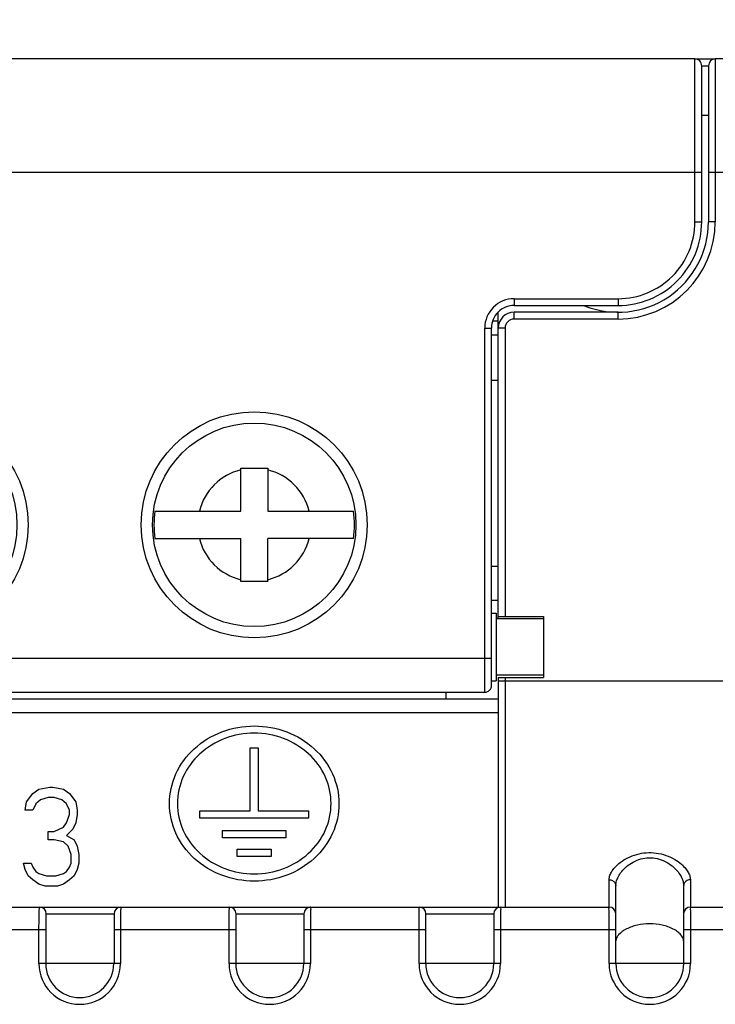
# Model space of a CAD drawing. Header units: millimetres. Extents: x 0 to 546, y 0 to 772.
# Tile 22 of 24: x 166 to 197, y 659 to 703. Entities that reach past the tile are written whole.
import ezdxf

# ---------------------------------------------------------------- set-up
doc = ezdxf.new("R2010")
doc.units = ezdxf.units.MM
doc.layers.add('DIM', color=7, linetype='Continuous')
doc.styles.add('TEXTSTYLE_1', font='ARIAL.TTF')
doc.dimstyles.new('FRAME', dxfattribs={"dimtxt": 6, "dimasz": 5.5, "dimexe": 1, "dimexo": 1.5, "dimgap": 1.5, "dimtad": 1, "dimdec": 1, "dimdsep": 46, "dimtxsty": 'Standard', "dimcen": 2.5, "dimadec": 0, "dimazin": 0, "dimtfac": 1, "dimtdec": 1, "dimtmove": 0, "dimatfit": 3, "dimfxl": 0, "dimarcsym": 0})

# ---------------------------------------------------------------- blocks, each defined once
blk = doc.blocks.new('*D87')
at = {"layer": 'DEFPOINTS', "color": 0}
for p in [(211.7395946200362, 710.1534713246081), (95.7395946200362, 695.1534713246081), (211.7395946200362, 695.1534713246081)]:
    blk.add_point(p, dxfattribs=at)
at = {"layer": 'DIM', "color": 0, "lineweight": -2}
for p, q in [((95.7395946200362, 696.3534713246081), (95.7395946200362, 711.3534713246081)), ((211.7395946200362, 696.3534713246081), (211.7395946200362, 711.3534713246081)), ((102.3395946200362, 710.1534713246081), (205.1395946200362, 710.1534713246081))]:
    blk.add_line(p, q, dxfattribs=at)
at = {"layer": 'DIM', "color": 0}
for points in [[(102.3395946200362, 711.2534713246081), (102.3395946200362, 709.053471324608), (95.7395946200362, 710.1534713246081)], [(205.1395946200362, 711.2534713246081), (205.1395946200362, 709.053471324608), (211.7395946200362, 710.1534713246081)]]:
    blk.add_solid(points, dxfattribs=at)
at = {"layer": 'DIM', "color": 0, "insert": (153.7395946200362, 714.36574963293), "char_height": 6, "attachment_point": 5, "style": 'TEXTSTYLE_1'}
blk.add_mtext('W1', dxfattribs=at)
blk = doc.blocks.new('*D88')
at = {"layer": 'DEFPOINTS', "color": 0}
for p in [(218.7395946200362, 719.1534713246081), (88.7395946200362, 696.1534713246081), (218.7395946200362, 696.1534713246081)]:
    blk.add_point(p, dxfattribs=at)
at = {"layer": 'DIM', "color": 0, "lineweight": -2}
for p, q in [((88.7395946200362, 697.3534713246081), (88.7395946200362, 720.3534713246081)), ((218.7395946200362, 697.3534713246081), (218.7395946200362, 720.3534713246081)), ((95.3395946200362, 719.1534713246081), (212.1395946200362, 719.1534713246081))]:
    blk.add_line(p, q, dxfattribs=at)
at = {"layer": 'DIM', "color": 0}
for points in [[(95.3395946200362, 720.2534713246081), (95.3395946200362, 718.053471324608), (88.7395946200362, 719.1534713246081)], [(212.1395946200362, 720.2534713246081), (212.1395946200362, 718.053471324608), (218.7395946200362, 719.1534713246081)]]:
    blk.add_solid(points, dxfattribs=at)
at = {"layer": 'DIM', "color": 0, "insert": (153.7395946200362, 723.3534713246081), "char_height": 6, "attachment_point": 5, "style": 'TEXTSTYLE_1'}
blk.add_mtext('W', dxfattribs=at)
blk = doc.blocks.new('VFD_E3_TBLK_BASE_4P_NEW_26')
at = {"color": 7, "linetype": 'Continuous'}
for p, q in [((819.5049525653, 48.686971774), (819.2511917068, 48.686971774)), ((885.8511917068, 48.686971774), (885.5979704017, 48.686971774)), ((821.5511917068, 31.986971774), (821.5511917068, 32.286971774)), ((883.5511917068, 31.986971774), (883.5511917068, 32.286971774))]:
    blk.add_line(p, q, dxfattribs=at)
blk = doc.blocks.new('VFD_E3_TB_DOOR_T_NEW_VIE25')
at = {"color": 7, "linetype": 'Continuous'}
for p, q in [((810.5511917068, 60.286971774), (810.5511917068, 53.086971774)), ((846.1693508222, 60.2869690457), (810.5511917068, 60.286971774)), ((846.6511917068, 60.2830009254), (846.6511919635, 60.2832391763)), ((858.4511917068, 60.2830009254), (846.6511917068, 60.2830009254)), ((858.4511917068, 60.2830009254), (858.4511917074, 60.2832391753)), ((894.5511917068, 60.286971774), (858.9354780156, 60.2869708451)), ((894.5511917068, 53.086971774), (894.5511917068, 60.286971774)), ((810.2511917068, 59.986971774), (810.2511917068, 53.086971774)), ((894.8511917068, 53.086971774), (894.8511917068, 59.986971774)), ((810.2511917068, 55.286971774), (894.8511917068, 55.286971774)), ((810.5511917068, 53.086971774), (810.2511917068, 53.0869717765)), ((894.5511917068, 53.086971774), (894.8511917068, 53.086971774)), ((813.9511917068, 49.686971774), (813.9511917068, 49.386971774)), ((813.9511917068, 49.686971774), (818.5511917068, 49.686971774)), ((818.5511917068, 49.686971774), (818.5511917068, 49.386971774)), ((886.5511917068, 49.686971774), (886.5511917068, 49.386971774)), ((886.5511917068, 49.686971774), (891.1511917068, 49.686971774)), ((891.1511917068, 49.686971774), (891.1511917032, 49.386971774)), ((813.9511917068, 49.386971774), (818.5511917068, 49.386971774)), ((886.5511917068, 49.386971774), (891.1511917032, 49.386971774)), ((819.5511917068, 48.386971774), (819.5511917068, 32.586971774)), ((819.8511917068, 48.386971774), (819.5511917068, 48.386971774)), ((819.8511917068, 48.386971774), (819.8511917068, 32.286971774)), ((885.2511917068, 32.286971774), (885.2511917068, 48.386971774)), ((885.2511917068, 48.386971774), (885.5511917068, 48.386971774)), ((885.5511917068, 32.586971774), (885.5511917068, 48.386971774)), ((819.5511917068, 48.086971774), (819.2511917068, 48.086971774)), ((885.5511917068, 48.086971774), (885.8511917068, 48.086971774)), ((819.5511917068, 46.086971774), (819.2511917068, 46.086971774)), ((885.5511917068, 46.086971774), (885.8511917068, 46.086971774)), ((819.3511917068, 32.786971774), (819.3511917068, 35.786971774)), ((819.5511917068, 35.786971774), (819.3511917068, 35.786971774)), ((885.5511917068, 35.786971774), (885.7511917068, 35.786971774)), ((885.7511917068, 35.786971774), (885.7511917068, 32.786971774)), ((819.3511917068, 35.536971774), (817.2511917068, 35.536971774)), ((887.8511917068, 35.536971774), (885.7511917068, 35.536971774)), ((819.5511917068, 33.786971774), (885.5511917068, 33.786971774)), ((819.3511917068, 33.036971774), (817.2511917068, 33.036971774)), ((819.5511917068, 32.786971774), (819.3511917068, 32.786971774)), ((885.5511917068, 32.786971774), (885.7511917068, 32.786971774)), ((887.8511917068, 33.036971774), (885.7511917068, 33.036971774)), ((819.8511917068, 32.286971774), (885.2511917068, 32.286971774))]:
    blk.add_line(p, q, dxfattribs=at)
for centre, radius in [((830.0511917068, 39.686971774), 4.9999983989), ((845.0511917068, 39.686971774), 4.9999983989), ((860.0511917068, 39.686971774), 4.9999983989), ((875.0511917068, 39.686971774), 4.9999983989), ((830.0511917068, 39.686971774), 4.5), ((845.0511917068, 39.686971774), 4.5), ((860.0511917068, 39.686971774), 4.5), ((875.0511917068, 39.686971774), 4.5)]:
    blk.add_circle(centre, radius, dxfattribs=at)
for centre, radius, start, end in [((810.5511917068, 59.986971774), 0.3, 90.0000000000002, 180.0000000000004), ((894.5511917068, 59.986971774), 0.3, 0, 90.0000000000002), ((813.9511917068, 53.086971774), 3.7, 180.0000000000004, 270.0000000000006), ((813.9511917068, 53.086971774), 3.3999992, 180.0000000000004, 270.0000000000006), ((891.1511917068, 53.086971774), 3.7, 270.0000000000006, 360.0000000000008), ((891.1511917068, 53.086971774), 3.3999992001, 270.0000000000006, 360.0000000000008), ((818.5511917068, 48.386971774), 1.2999989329, 0, 90.0000000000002), ((886.5511917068, 48.386971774), 1.2999988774, 90.0000000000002, 180.0000000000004), ((818.5511917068, 48.386971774), 1, 0, 90.0000000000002), ((886.5511917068, 48.386971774), 1, 90.0000000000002, 180.0000000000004), ((819.8511917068, 32.586971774), 0.3, 180.0000000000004, 270.0000000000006), ((885.2511917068, 32.586971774), 0.3, 270.0000000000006, 360.0000000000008)]:
    blk.add_arc(centre, radius, start, end, dxfattribs=at)
for points, start_tangent, end_tangent in [([(846.651191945, 60.2832116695), (846.4282107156, 60.2845349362), (846.2094149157, 60.2868333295), (846.169221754, 60.2870004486)], (-0.9999999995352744, -3.04869017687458e-05), (-0.9999986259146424, 0.001657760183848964)), ([(846.6511917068, 60.2830009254), (846.482326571, 60.2838249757), (846.3170357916, 60.2857423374), (846.1693508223, 60.2869690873)], (-0.9999999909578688, 0.0001344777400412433), (-0.9999996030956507, 0.000890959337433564)), ([(858.9356020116, 60.2869921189), (858.9079678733, 60.2869061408), (858.6916033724, 60.2847329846), (858.4652931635, 60.283223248), (858.451191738, 60.2832188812)], (-0.9999990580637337, -0.00137254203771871), (-0.9999999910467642, 0.0001338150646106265)), ([(858.9354780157, 60.2869708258), (858.7853476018, 60.2857423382), (858.6200568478, 60.283824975), (858.4511917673, 60.2830009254)], (-0.9999998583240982, -0.0005323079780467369), (-0.999999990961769, -0.0001344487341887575))]:
    blk.add_spline(points, degree=3, dxfattribs=dict(at, start_tangent=start_tangent, end_tangent=end_tangent))
blk = doc.blocks.new('TBLK_SCREW_M5_NEW_VIEW_231')
at = {"color": 7, "linetype": 'Continuous'}
for p, q in [((874.4511917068, 40.286971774), (874.4511917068, 42.186971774)), ((874.4511917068, 42.186971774), (875.6511917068, 42.186971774)), ((875.6511917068, 42.186971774), (875.6511917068, 40.286971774)), ((870.6554598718, 40.286971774), (874.4511917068, 40.286971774)), ((875.6511917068, 40.286971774), (879.4469235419, 40.286971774)), ((870.6554598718, 39.086971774), (874.4511917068, 39.086971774)), ((874.4511917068, 37.186971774), (874.4511917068, 39.086971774)), ((875.6511917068, 37.186971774), (875.6511917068, 39.086971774)), ((879.4469235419, 39.086971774), (875.6511917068, 39.086971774)), ((875.6511917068, 37.186971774), (874.4511917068, 37.186971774))]:
    blk.add_line(p, q, dxfattribs=at)
for radius, start, end in [(2.5, 103.8865403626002, 166.1134596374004), (2.5, 13.88654036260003, 76.11345963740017), (4.4364916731, 172.2273862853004, 187.7726137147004), (4.4364916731, 352.2273862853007, 7.772613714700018), (2.5, 193.8865403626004, 256.1134596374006), (2.5, 283.8865403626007, 346.1134596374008)]:
    blk.add_arc((875.0511917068, 39.686971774), radius, start, end, dxfattribs=at)

msp = doc.modelspace()

# ---------------------------------------------------------------- linework, layer by layer
at = {"color": 7, "linetype": 'Continuous'}
for p, q in [((195.7395946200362, 701.1534713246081), (196.6348821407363, 701.1534713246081)), ((196.6395946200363, 701.1534713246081), (196.6395946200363, 693.953471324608)), ((202.2395946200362, 701.1534713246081), (196.6395946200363, 701.1534713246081)), ((196.0395946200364, 700.8534713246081), (196.3395946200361, 700.8534713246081)), ((196.3395946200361, 700.8534713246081), (196.3395946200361, 693.953471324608)), ((196.3395946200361, 698.6534713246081), (196.0395946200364, 698.6534713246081)), ((196.3395946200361, 696.1534713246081), (204.7395946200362, 696.1534713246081)), ((196.6395946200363, 693.953471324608), (196.3395946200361, 693.9534713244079)), ((187.0395946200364, 676.4034713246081), (187.0395946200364, 689.966647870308)), ((187.7395946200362, 689.6534713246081), (187.7395946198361, 689.953471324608)), ((192.3395946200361, 689.953471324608), (187.7395946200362, 689.953471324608)), ((192.3395946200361, 689.6534713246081), (187.7395946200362, 689.6534713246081)), ((192.3395946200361, 689.6534713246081), (192.3395946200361, 689.953471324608)), ((187.3395946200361, 689.253471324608), (187.0395946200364, 689.253471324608)), ((187.3395946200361, 689.253471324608), (187.3395946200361, 676.503471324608)), ((187.0395946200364, 678.703471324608), (186.7395946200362, 678.703471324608)), ((187.0395946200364, 677.203471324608), (186.7395946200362, 677.203471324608)), ((187.0395946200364, 676.503471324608), (189.0395946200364, 676.503471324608)), ((189.0395946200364, 676.503471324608), (189.0395946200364, 673.8034713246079)), ((187.0395946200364, 673.8034713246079), (187.0395946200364, 663.6534713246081)), ((187.0395946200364, 673.8034713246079), (189.0395946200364, 673.8034713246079)), ((187.0395946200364, 673.6534713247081), (216.5896560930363, 673.6534713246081)), ((187.3395946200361, 673.8034713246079), (187.3395946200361, 663.6534713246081)), ((120.4395946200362, 672.8534713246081), (187.0395946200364, 672.8534713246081)), ((120.4395946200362, 672.257111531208), (187.0395946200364, 672.257111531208)), ((176.0645946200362, 667.9078391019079), (176.0645946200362, 670.6983383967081)), ((176.0645946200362, 670.6983383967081), (176.4145946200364, 670.6983383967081)), ((176.4145946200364, 670.6983383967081), (176.4145946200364, 667.9078391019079)), ((166.4395944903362, 668.6796793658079), (166.7115946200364, 668.866556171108)), ((166.7115946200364, 668.866556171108), (167.1875947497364, 668.959994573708)), ((167.1875947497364, 668.959994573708), (167.3235946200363, 668.959994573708)), ((167.3235946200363, 668.959994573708), (167.7995947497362, 668.866556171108)), ((167.7995947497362, 668.866556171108), (168.0715944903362, 668.6796793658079)), ((166.1675945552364, 668.305925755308), (166.4395944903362, 668.6796793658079)), ((166.7795947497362, 668.3993641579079), (166.5755947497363, 668.2124873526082)), ((167.1195946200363, 668.4928025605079), (166.7795947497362, 668.3993641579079)), ((167.3915947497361, 668.4928025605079), (167.1195946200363, 668.4928025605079)), ((167.7315946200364, 668.3993641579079), (167.3915947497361, 668.4928025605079)), ((167.9355946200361, 668.2124873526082), (167.7315946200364, 668.3993641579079)), ((168.0715944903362, 668.6796793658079), (168.3435946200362, 668.305925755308)), ((166.0995946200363, 667.9321721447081), (166.1675945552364, 668.305925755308)), ((166.4395944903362, 667.9321721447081), (166.0995946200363, 667.9321721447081)), ((166.5755947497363, 668.2124873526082), (166.4395944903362, 667.9321721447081)), ((168.0715944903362, 667.9321721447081), (167.9355946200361, 668.2124873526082)), ((168.0715944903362, 667.7452950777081), (168.0715944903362, 667.9321721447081)), ((168.3435946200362, 668.305925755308), (168.4115947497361, 667.9321721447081)), ((168.4115947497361, 667.9321721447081), (168.4115947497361, 667.7452950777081)), ((173.8395946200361, 667.5876178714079), (173.8395946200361, 667.9078391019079)), ((173.8395946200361, 667.9078391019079), (176.0645946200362, 667.9078391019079)), ((176.4145946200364, 667.9078391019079), (178.6395946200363, 667.9078391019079)), ((178.6395946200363, 667.9078391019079), (178.6395946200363, 667.5876178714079)), ((167.9355946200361, 667.371541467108), (168.0715944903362, 667.7452950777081)), ((168.4115947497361, 667.7452950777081), (168.3435946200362, 667.371541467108)), ((178.6395946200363, 667.5876178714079), (173.8395946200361, 667.5876178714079)), ((167.3915947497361, 666.997787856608), (167.7995947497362, 667.184664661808)), ((167.7995947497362, 667.184664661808), (167.9355946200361, 667.371541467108)), ((168.2075947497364, 667.091226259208), (167.9355946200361, 666.810911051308)), ((168.3435946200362, 667.371541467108), (168.2075947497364, 667.091226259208)), ((174.8395946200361, 666.718445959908), (174.8395946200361, 667.038667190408)), ((174.8395946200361, 667.038667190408), (177.6395946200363, 667.038667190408)), ((177.6395946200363, 667.038667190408), (177.6395946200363, 666.718445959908)), ((167.1195946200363, 666.624034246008), (167.1195946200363, 666.997787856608)), ((167.1195946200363, 666.997787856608), (167.3915947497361, 666.997787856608)), ((167.3915947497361, 666.624034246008), (167.1195946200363, 666.624034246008)), ((167.7995947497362, 666.530595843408), (167.3915947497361, 666.624034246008)), ((167.9355946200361, 666.810911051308), (168.2755944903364, 666.624034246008)), ((168.2755944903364, 666.624034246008), (168.4115947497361, 666.343719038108)), ((177.6395946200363, 666.718445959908), (174.8395946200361, 666.718445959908)), ((168.0035947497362, 666.343719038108), (167.7995947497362, 666.530595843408)), ((168.1395946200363, 665.969965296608), (168.0035947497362, 666.343719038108)), ((168.4115947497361, 666.343719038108), (168.4795944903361, 665.969965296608)), ((175.4895946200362, 665.8858707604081), (175.4895946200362, 666.206091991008)), ((175.4895946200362, 666.206091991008), (176.9895946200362, 666.206091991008)), ((176.9895946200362, 666.206091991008), (176.9895946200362, 665.8858707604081)), ((168.1395946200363, 665.5962116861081), (168.1395946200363, 665.969965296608)), ((168.4795944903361, 665.969965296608), (168.4795944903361, 665.5962116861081)), ((176.9895946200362, 665.8858707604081), (175.4895946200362, 665.8858707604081)), ((166.0995946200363, 665.3158964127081), (166.0315946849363, 665.5962116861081)), ((166.0315946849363, 665.5962116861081), (166.3715947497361, 665.5962116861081)), ((166.2355946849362, 665.0355812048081), (166.0995946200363, 665.3158964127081)), ((166.3715947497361, 665.5962116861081), (166.4395944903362, 665.409334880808)), ((166.4395944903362, 665.409334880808), (166.5755947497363, 665.2224580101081)), ((167.9355946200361, 665.2224580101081), (168.0715944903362, 665.409334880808)), ((168.0715944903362, 665.409334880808), (168.1395946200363, 665.5962116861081)), ((168.4115947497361, 665.3158964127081), (168.2755944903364, 665.0355812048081)), ((168.4795944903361, 665.5962116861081), (168.4115947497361, 665.3158964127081)), ((166.4395944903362, 664.8487043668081), (166.2355946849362, 665.0355812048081)), ((166.7115946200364, 664.6618275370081), (166.4395944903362, 664.8487043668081)), ((166.5755947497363, 665.2224580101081), (166.7115946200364, 665.1290196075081)), ((166.7115946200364, 665.1290196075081), (167.0515944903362, 665.0355812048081)), ((167.0515944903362, 665.0355812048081), (167.4595944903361, 665.0355812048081)), ((167.4595944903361, 665.0355812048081), (167.7995947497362, 665.1290196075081)), ((167.7995947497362, 665.1290196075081), (167.9355946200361, 665.2224580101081)), ((168.0715944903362, 664.8487043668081), (167.7995947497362, 664.6618275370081)), ((168.2755944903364, 665.0355812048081), (168.0715944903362, 664.8487043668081)), ((191.9395946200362, 663.6534713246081), (191.9395946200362, 664.8575477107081)), ((195.5395946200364, 664.8575477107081), (195.5395946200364, 663.6534713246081)), ((166.9835947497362, 664.5683891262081), (166.7115946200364, 664.6618275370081)), ((167.5275946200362, 664.5683891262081), (166.9835947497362, 664.5683891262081)), ((167.7995947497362, 664.6618275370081), (167.5275946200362, 664.5683891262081)), ((192.2395946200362, 661.1534713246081), (192.2395946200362, 664.593670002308)), ((195.2395946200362, 664.593670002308), (195.2395946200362, 661.1534713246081)), ((159.0895946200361, 663.6534713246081), (170.3354221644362, 663.6534713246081)), ((170.3395946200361, 663.6534713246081), (178.7354221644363, 663.6534713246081)), ((178.7395946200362, 663.6534713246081), (187.1354221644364, 663.6534713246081)), ((187.1395946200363, 663.6534713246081), (191.9395946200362, 663.6534713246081)), ((195.5395946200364, 663.6534713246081), (200.3395946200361, 663.6534713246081)), ((167.0395946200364, 661.1534713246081), (167.0395946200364, 663.3534713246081)), ((167.0395946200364, 663.3534713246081), (170.0395946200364, 663.3534713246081)), ((170.0395946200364, 663.3534713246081), (170.0395946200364, 661.1534713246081)), ((175.4395946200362, 661.1534713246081), (175.4395946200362, 663.3534713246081)), ((175.4395946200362, 663.3534713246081), (178.4395946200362, 663.3534713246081)), ((178.4395946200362, 663.3534713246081), (178.4395946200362, 661.1534713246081)), ((183.8395946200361, 661.1534713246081), (183.8395946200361, 663.3534713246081)), ((183.8395946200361, 663.3534713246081), (186.8395946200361, 663.3534713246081)), ((186.8395946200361, 663.3534713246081), (186.8395946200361, 661.1534713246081)), ((158.7895946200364, 662.6534713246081), (167.0395946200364, 662.6534713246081)), ((166.7147428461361, 661.1534713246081), (166.7147428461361, 662.6534713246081)), ((170.0395946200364, 662.6534713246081), (175.4395946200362, 662.6534713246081)), ((170.3186158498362, 662.6534713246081), (170.3186158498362, 661.1534713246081)), ((175.1237798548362, 661.1534713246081), (175.1237798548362, 662.6534713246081)), ((178.4395946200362, 662.6534713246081), (183.8395946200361, 662.6534713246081)), ((178.7276528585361, 662.6534713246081), (178.7276528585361, 661.1534713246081)), ((183.5328168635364, 661.1534713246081), (183.5328168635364, 662.6534713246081)), ((186.8395946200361, 662.6534713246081), (192.2395946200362, 662.6534713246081)), ((187.1366898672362, 662.6534713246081), (187.1366898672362, 661.1534713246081)), ((191.9418538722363, 661.1534713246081), (191.9418538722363, 662.6534713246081)), ((195.2395946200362, 662.6534713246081), (200.6395946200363, 662.6534713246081)), ((195.5457268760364, 662.6534713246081), (195.5457268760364, 661.1534713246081)), ((170.3186158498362, 661.1534713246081), (166.7147428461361, 661.1534713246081)), ((178.7276528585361, 661.1534713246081), (175.1237798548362, 661.1534713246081)), ((187.1366898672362, 661.1534713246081), (183.5328168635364, 661.1534713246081)), ((195.5457268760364, 661.1534713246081), (191.9418538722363, 661.1534713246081))]:
    msp.add_line(p, q, dxfattribs=at)
for centre, radius, start, end in [((196.6395946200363, 700.8534713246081), 0.3, 90, 180), ((192.3395946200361, 693.953471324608), 4, 248.1369545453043, 0), ((192.3395946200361, 693.953471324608), 4.2999596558, 270, 0), ((187.7395946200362, 689.253471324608), 0.7, 90, 180), ((187.7395946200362, 689.253471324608), 0.3999797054, 90, 180), ((166.7395946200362, 663.3534713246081), 0.3, 0, 90), ((170.3395946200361, 663.3534698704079), 0.3, 90, 179.9997222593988), ((175.1395946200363, 663.3534713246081), 0.3, 0, 90), ((178.7395946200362, 663.353469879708), 0.3, 90, 179.9997240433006), ((183.5395946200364, 663.3534713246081), 0.3, 0, 90), ((187.1395946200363, 663.3534698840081), 0.3, 90, 179.999724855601), ((191.9395946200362, 663.3534713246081), 0.3, 0, 90), ((195.5395946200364, 663.3534698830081), 0.3, 90, 179.9997246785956)]:
    msp.add_arc(centre, radius, start, end, dxfattribs=at)
for centre, radius in [((168.5166793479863, 661.1534713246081), 1.801936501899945), ((168.5166793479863, 661.1534713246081), 1.50419575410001), ((176.9257163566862, 661.1534713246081), 1.801936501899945), ((176.9257163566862, 661.1534713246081), 1.50419575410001), ((185.3347533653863, 661.1534713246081), 1.801936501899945), ((185.3347533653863, 661.1534713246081), 1.50419575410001), ((193.7437903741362, 661.1534713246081), 1.801936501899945), ((193.7437903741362, 661.1534713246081), 1.50419575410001)]:
    msp.add_arc(centre, radius, 180, 359.9999999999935)
for points, start_tangent, end_tangent in [([(172.4895946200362, 668.228060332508), (172.7750463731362, 669.541024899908), (173.5879441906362, 670.6541025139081), (174.8045317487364, 671.3978371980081), (176.2395946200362, 671.659002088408), (177.6746574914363, 671.3978371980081), (178.8912450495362, 670.6541025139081), (179.7041428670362, 669.541024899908), (179.9895946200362, 668.228060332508)], (0, 1), (0, -1)), ([(179.6395946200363, 668.228060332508), (179.3807850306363, 669.418481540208), (178.6437576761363, 670.4276719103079), (177.5407182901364, 671.1019913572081), (176.2395946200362, 671.3387808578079), (174.9384709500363, 671.1019913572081), (173.8354315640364, 670.4276719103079), (173.0984042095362, 669.418481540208), (172.8395946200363, 668.228060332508)], (0, 1), (0, -1)), ([(179.9895946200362, 668.228060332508), (179.7041428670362, 666.9150957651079), (178.8912450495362, 665.802018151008), (177.6746574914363, 665.0582834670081), (176.2395946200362, 664.797118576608), (174.8045317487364, 665.0582834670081), (173.5879441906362, 665.802018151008), (172.7750463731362, 666.9150957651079), (172.4895946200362, 668.228060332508)], (0, -1), (0, 1)), ([(172.8395946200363, 668.228060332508), (173.0984042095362, 667.037639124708), (173.8354315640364, 666.028448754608), (174.9384709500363, 665.354129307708), (176.2395946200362, 665.117339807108), (177.5407182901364, 665.354129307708), (178.6437576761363, 666.028448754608), (179.3807850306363, 667.037639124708), (179.6395946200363, 668.228060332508)], (0, -1), (0, 1)), ([(191.9454399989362, 664.934868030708), (191.9637593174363, 665.017995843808), (192.0444205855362, 665.201754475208), (192.1954577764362, 665.4062274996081), (192.4358342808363, 665.6252502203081), (192.7713611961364, 665.831645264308), (193.1670285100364, 665.981477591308), (193.5884778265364, 666.053006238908), (194.0229815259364, 666.039667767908), (194.4570106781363, 665.936616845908), (194.8466500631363, 665.756718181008), (195.1384683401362, 665.548230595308), (195.3350115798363, 665.345973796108), (195.4570452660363, 665.1613020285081), (195.5208296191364, 664.998399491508), (195.5395946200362, 664.8575477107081)], (0.1463792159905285, 0.9892285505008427), (-1.173107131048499e-05, -0.9999999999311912)), ([(192.2395946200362, 664.593670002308), (192.2597318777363, 664.758931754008), (192.3269493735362, 664.9482028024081), (192.4528128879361, 665.158809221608), (192.6531242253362, 665.3844002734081), (192.9327231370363, 665.5969813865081), (193.2624343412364, 665.751305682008), (193.6136284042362, 665.824987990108), (193.9757025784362, 665.8112610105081), (194.3373971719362, 665.705126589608), (194.6621191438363, 665.519829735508), (194.9053142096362, 665.305082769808), (195.0691050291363, 665.096754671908), (195.1708020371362, 664.9065403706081), (195.2239567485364, 664.7387488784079), (195.2395946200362, 664.593670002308)], (-6.580473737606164e-06, 0.9999999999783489), (-5.335176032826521e-06, -0.9999999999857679)), ([(191.9395946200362, 664.8575477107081), (191.9454399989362, 664.934868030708)], (-1.495284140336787e-05, 0.9999999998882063), (0.1463792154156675, 0.9892285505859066)), ([(191.9395946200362, 664.857547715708), (192.0895946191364, 664.822194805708), (192.1994022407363, 664.725608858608), (192.2395946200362, 664.593670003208)], (1, -2.053499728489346e-09), (4.106999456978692e-09, -1)), ([(195.5395946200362, 664.857547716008), (195.3896138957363, 664.822204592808), (195.2798001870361, 664.725628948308), (195.2395946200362, 664.593670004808)], (-1, -1.118016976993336e-08), (-1.072383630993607e-08, -1)), ([(166.7271144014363, 663.5185940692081), (166.7331395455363, 663.6192790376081), (166.7317484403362, 663.6457955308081)], (0.137208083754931, 0.9905422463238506), (0.1886630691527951, 0.9820418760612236)), ([(166.7317484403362, 663.6457955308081), (166.7395946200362, 663.6534713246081)], (0.1886630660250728, 0.9820418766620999), (0.9999957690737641, 0.002908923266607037)), ([(170.3395946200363, 663.6534713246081), (170.3341964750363, 663.619928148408), (170.3291430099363, 663.520896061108)], (-0.9999933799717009, -0.003638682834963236), (-0.1383566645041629, -0.9903824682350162)), ([(175.1316489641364, 663.5184578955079), (175.1354847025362, 663.619242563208), (175.1323261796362, 663.6454354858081)], (0.1392053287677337, 0.9902635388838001), (0.1032870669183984, 0.9946515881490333)), ([(175.1323261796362, 663.6454354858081), (175.1395946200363, 663.6534713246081)], (0.1032870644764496, 0.9946515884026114), (0.9999893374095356, 0.004617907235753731)), ([(178.7395946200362, 663.6534713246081), (178.7365205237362, 663.619899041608), (178.7336429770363, 663.520786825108)], (-0.9999791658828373, -0.006455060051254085), (-0.1406226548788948, -0.9900632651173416)), ([(183.5361884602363, 663.5183823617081), (183.5378327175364, 663.6192223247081), (183.5329320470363, 663.644962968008)], (0.1415148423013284, 0.9899361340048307), (0.01321656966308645, 0.9999126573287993)), ([(183.5329320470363, 663.644962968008), (183.5395946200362, 663.6534713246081)], (0.01321656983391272, 0.9999126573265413), (0.9999413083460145, 0.01083419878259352)), ([(187.1395946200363, 663.6534713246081), (187.1388467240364, 663.6198859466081), (187.1381466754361, 663.5207376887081)], (-0.9996449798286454, -0.02664421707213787), (-0.1427231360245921, -0.9897626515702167)), ([(191.9407300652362, 663.518367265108), (191.9401819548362, 663.6192182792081), (191.9459380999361, 663.6447222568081)], (-0.1422471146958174, 0.9898311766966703), (0.02693724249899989, 0.9996371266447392)), ([(191.9459380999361, 663.6447222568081), (191.9395946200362, 663.6534713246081)], (0.02693724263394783, 0.9996371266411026), (-0.9994709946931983, 0.03252277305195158)), ([(195.5395946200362, 663.6534713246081), (195.5411734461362, 663.619888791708), (195.5426512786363, 663.520748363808)], (0.9999204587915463, -0.01261253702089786), (0.1421362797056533, -0.9898470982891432)), ([(166.7155776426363, 662.9107773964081), (166.7180416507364, 663.1518104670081), (166.7219703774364, 663.359013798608), (166.7271144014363, 663.5185940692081)], (0.004820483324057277, 0.9999883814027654), (0.1372080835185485, 0.9905422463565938)), ([(170.3291430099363, 663.520896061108), (170.3247983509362, 663.362893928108), (170.3214494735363, 663.1558537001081), (170.3193345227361, 662.913269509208), (170.3188587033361, 662.7844099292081)], (-0.1383566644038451, -0.9903824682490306), (-0.003247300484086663, -0.9999947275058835)), ([(175.1243105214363, 662.9106426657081), (175.1258769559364, 663.151574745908), (175.1283755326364, 663.3587803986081), (175.1316489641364, 663.5184578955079)], (0.002053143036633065, 0.9999978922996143), (0.1392053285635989, 0.9902635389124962)), ([(178.7336429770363, 663.520786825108), (178.7311698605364, 663.362704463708), (178.7292645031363, 663.1556598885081), (178.7282173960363, 663.0377625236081)], (-0.1406226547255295, -0.9900632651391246), (-0.003424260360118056, -0.9999941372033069)), ([(183.5330441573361, 662.9105679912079), (183.5337151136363, 663.1514441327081), (183.5347855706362, 663.358651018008), (183.5361884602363, 663.5183823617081)], (-0.0007226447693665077, 0.9999997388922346), (0.1415148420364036, 0.9899361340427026)), ([(187.1381466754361, 663.5207376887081), (187.1375451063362, 663.362619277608), (187.1370817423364, 663.155572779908), (187.1367892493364, 662.9131077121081), (187.1368037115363, 662.7843257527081)], (-0.1427231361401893, -0.9897626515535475), (-0.001051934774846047, -0.9999994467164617)), ([(191.9417781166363, 662.910553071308), (191.9415544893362, 663.151418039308), (191.9411976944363, 663.358625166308), (191.9407300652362, 663.518367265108)], (0.002110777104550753, 0.9999977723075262), (-0.1422471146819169, 0.9898311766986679)), ([(195.5426512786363, 663.520748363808), (195.5439212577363, 663.3626377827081), (195.5448995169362, 663.155591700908), (195.5455170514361, 662.9131186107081), (195.5455900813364, 662.784331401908)], (0.1421362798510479, -0.9898470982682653), (0.001443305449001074, -0.999998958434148)), ([(166.7147428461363, 662.6534713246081), (166.7155776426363, 662.9107773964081)], (-1.101211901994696e-05, 0.9999999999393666), (0.004820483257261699, 0.9999883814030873)), ([(170.3188587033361, 662.7844099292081), (170.3186158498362, 662.6534713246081)], (-0.003247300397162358, -0.9999947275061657), (9.2155608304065e-06, -0.9999999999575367)), ([(175.1237798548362, 662.6534713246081), (175.1243105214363, 662.9106426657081)], (-6.815674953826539e-06, 0.9999999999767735), (0.002053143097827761, 0.9999978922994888)), ([(178.7278309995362, 662.784351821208), (178.7276528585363, 662.6534713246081)], (-0.002148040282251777, -0.9999976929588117), (5.13162660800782e-06, -0.9999999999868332)), ([(178.7282173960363, 663.0377625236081), (178.7280615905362, 662.9131578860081), (178.7278309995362, 662.784351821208)], (-0.003424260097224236, -0.9999941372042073), (-0.002148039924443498, -0.9999976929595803)), ([(183.5328168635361, 662.6534713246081), (183.5330441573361, 662.9105679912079)], (-2.875570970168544e-06, 0.9999999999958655), (-0.0007226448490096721, 0.9999997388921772)), ([(187.1368037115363, 662.7843257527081), (187.1366898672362, 662.6534713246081)], (-0.001051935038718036, -0.9999994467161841), (1.2356319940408e-06, -0.9999999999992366)), ([(191.9418538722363, 662.6534713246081), (191.9417781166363, 662.910553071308)], (9.557270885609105e-07, 0.9999999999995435), (0.002110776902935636, 0.9999977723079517)), ([(194.9706520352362, 662.560629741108), (194.7749053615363, 662.679649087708), (194.2913014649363, 662.854174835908), (193.7414549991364, 662.916152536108), (193.1920217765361, 662.8551239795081), (192.7090166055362, 662.6821017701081), (192.3643228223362, 662.4279382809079), (192.2734466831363, 662.2929600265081)], (-0.8025782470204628, 0.5965468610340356), (-0.4269313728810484, -0.9042840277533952)), ([(195.5455900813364, 662.784331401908), (195.5457268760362, 662.6534713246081)], (0.001443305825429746, -0.9999989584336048), (-2.614700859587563e-06, -0.9999999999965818)), ([(192.2734466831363, 662.2929600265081), (192.2395946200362, 662.1539061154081)], (-0.4269313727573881, -0.9042840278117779), (0, -1)), ([(195.2395946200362, 662.1539061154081), (195.1174743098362, 662.4249889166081), (194.9706520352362, 662.560629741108)], (0, 1), (-0.8025782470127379, 0.5965468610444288))]:
    msp.add_spline(points, degree=3, dxfattribs=dict(at, start_tangent=start_tangent, end_tangent=end_tangent))

# ---------------------------------------------------------------- block references
for name in ['VFD_E3_TB_DOOR_T_NEW_VIE25', 'VFD_E3_TBLK_BASE_4P_NEW_26', 'TBLK_SCREW_M5_NEW_VIEW_231']:
    msp.add_blockref(name, (-698.8115970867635, 640.8664995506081))

# ---------------------------------------------------------------- dimensions: what is measured, and where the dimension line sits
at = {"layer": 'DIM'}
for base, p1, p2, text, picture, middle in [((218.7395946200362, 719.1534713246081), (88.7395946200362, 696.1534713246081), (218.7395946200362, 696.1534713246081), 'W', '*D88', (153.7395946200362, 723.3534713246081)), ((211.7395946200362, 710.1534713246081), (95.7395946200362, 695.1534713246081), (211.7395946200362, 695.1534713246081), 'W1', '*D87', (153.7395946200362, 714.36574963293))]:
    dim = msp.add_linear_dim(base=base, p1=p1, p2=p2, text=text, dimstyle='FRAME', override={"dimasz": 6.6, "dimexe": 1.2, "dimexo": 1.2, "dimgap": 1.2, "dimzin": 0, "dimtxsty": 'TEXTSTYLE_1'}, dxfattribs=at)
    dim.commit()
    dim.dimension.update_dxf_attribs({"geometry": picture, "text_midpoint": middle})

doc.saveas('drawing.dxf')
